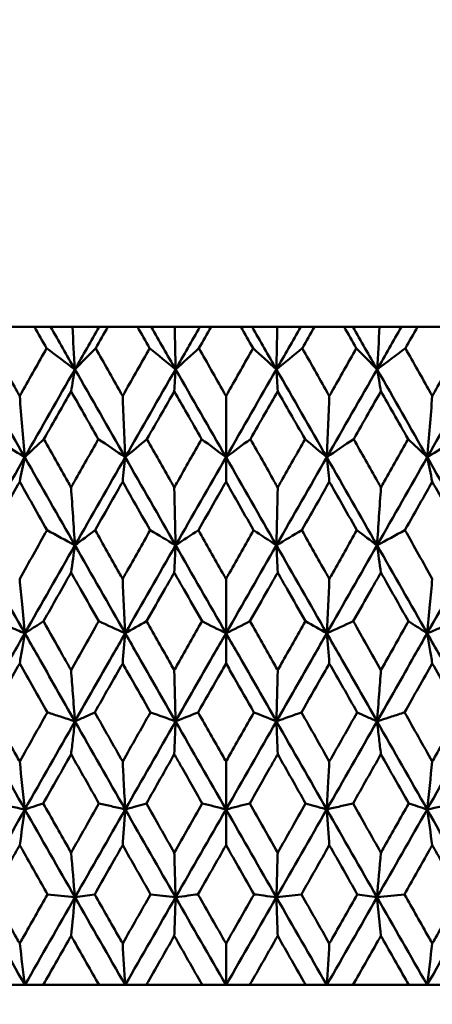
# Model space of a CAD drawing. Header units: millimetres. Extents: x 123 to 2417, y 726 to 3130.
# Tile 9 of 244: x 509 to 514, y 808 to 820. Entities that reach past the tile are written whole.
import ezdxf

# ---------------------------------------------------------------- set-up
doc = ezdxf.new("R2010")
doc.units = ezdxf.units.MM
doc.header["$LTSCALE"] = 12
doc.layers.add('Widoczne (ISO)', color=7, linetype='Continuous', lineweight=50)

msp = doc.modelspace()

# ---------------------------------------------------------------- linework, layer by layer
at = {"layer": 'Widoczne (ISO)'}
for p, q in [((509.311, 816.317), (508.953, 816.317)), ((509.311, 816.317), (509.507, 816.317)), ((509.507, 816.317), (509.772, 816.317)), ((509.772, 816.317), (510.097, 816.317)), ((510.097, 816.317), (510.203, 816.317)), ((510.563, 816.317), (510.203, 816.317)), ((510.563, 816.317), (510.729, 816.317)), ((510.729, 816.317), (511.016, 816.317)), ((511.016, 816.317), (511.322, 816.317)), ((511.322, 816.317), (511.458, 816.317)), ((511.819, 816.317), (511.458, 816.317)), ((511.819, 816.317), (511.955, 816.317)), ((511.955, 816.317), (512.262, 816.317)), ((512.262, 816.317), (512.548, 816.317)), ((512.548, 816.317), (512.714, 816.317)), ((513.074, 816.317), (512.714, 816.317)), ((513.074, 816.317), (513.18, 816.317)), ((513.18, 816.317), (513.505, 816.317)), ((513.505, 816.317), (513.77, 816.317)), ((513.77, 816.317), (513.966, 816.317)), ((514.324, 816.317), (513.966, 816.317)), ((511.639, 814.733), (511.639, 815.476)), ((511.639, 814.733), (511.639, 814.434)), ((511.639, 812.592), (511.639, 813.254)), ((511.639, 812.592), (511.639, 812.227)), ((511.639, 810.451), (511.639, 811.033)), ((511.639, 810.451), (511.639, 810.017)), ((511.639, 808.317), (511.639, 808.821)), ((509.195, 808.317), (508.847, 808.317)), ((509.417, 808.317), (509.195, 808.317)), ((509.417, 808.317), (510.096, 808.317)), ((510.414, 808.317), (510.096, 808.317)), ((510.67, 808.317), (510.414, 808.317)), ((510.67, 808.317), (511.351, 808.317)), ((511.639, 808.317), (511.351, 808.317)), ((511.926, 808.317), (511.639, 808.317)), ((511.926, 808.317), (512.607, 808.317)), ((512.863, 808.317), (512.607, 808.317)), ((513.181, 808.317), (512.863, 808.317)), ((513.181, 808.317), (513.86, 808.317)), ((514.083, 808.317), (513.86, 808.317)), ((514.43, 808.317), (514.083, 808.317))]:
    msp.add_line(p, q, dxfattribs=at)
msp.add_circle((511.639, 776.317), 50, dxfattribs=at)
for points, knots in [([(509.458, 816.057), (509.458, 816.058), (509.458, 816.058), (509.409, 816.145), (509.36, 816.231), (509.311, 816.317)], [0.02951568, 0.02951568, 0.02951568, 0.02951568, 0.02969929, 0.02969929, 0.05939589, 0.05939589, 0.05939589, 0.05939589]), ([(510.203, 816.317), (510.154, 816.231), (510.105, 816.145), (510.055, 816.058), (510.055, 816.058), (510.055, 816.057)], [0, 0, 0, 0, 0.02969567, 0.02969567, 0.02988021, 0.02988021, 0.02988021, 0.02988021]), ([(510.711, 816.057), (510.711, 816.058), (510.71, 816.058), (510.661, 816.145), (510.612, 816.231), (510.563, 816.317)], [0.02951568, 0.02951568, 0.02951568, 0.02951568, 0.02969929, 0.02969929, 0.05939589, 0.05939589, 0.05939589, 0.05939589]), ([(511.458, 816.317), (511.409, 816.231), (511.36, 816.145), (511.31, 816.058), (511.31, 816.058), (511.31, 816.057)], [0, 0, 0, 0, 0.02969567, 0.02969567, 0.02988021, 0.02988021, 0.02988021, 0.02988021]), ([(511.967, 816.057), (511.967, 816.058), (511.967, 816.058), (511.917, 816.145), (511.868, 816.231), (511.819, 816.317)], [0.02951568, 0.02951568, 0.02951568, 0.02951568, 0.02969929, 0.02969929, 0.05939589, 0.05939589, 0.05939589, 0.05939589]), ([(512.714, 816.317), (512.665, 816.231), (512.616, 816.145), (512.567, 816.058), (512.566, 816.058), (512.566, 816.057)], [0, 0, 0, 0, 0.02969567, 0.02969567, 0.02988021, 0.02988021, 0.02988021, 0.02988021]), ([(513.222, 816.057), (513.222, 816.058), (513.222, 816.058), (513.172, 816.145), (513.123, 816.231), (513.074, 816.317)], [0.02951568, 0.02951568, 0.02951568, 0.02951568, 0.02969929, 0.02969929, 0.05939589, 0.05939589, 0.05939589, 0.05939589]), ([(513.966, 816.317), (513.917, 816.231), (513.868, 816.145), (513.819, 816.058), (513.819, 816.058), (513.819, 816.057)], [0, 0, 0, 0, 0.02969567, 0.02969567, 0.02988021, 0.02988021, 0.02988021, 0.02988021]), ([(508.806, 816.057), (508.905, 815.88), (509.005, 815.703), (509.114, 815.509), (509.123, 815.493), (509.132, 815.476)], [0.0297954, 0.0297954, 0.0297954, 0.0297954, 0.09092493, 0.09092493, 0.09655955, 0.09655955, 0.09655955, 0.09655955]), ([(509.132, 815.476), (509.141, 815.493), (509.15, 815.509), (509.259, 815.702), (509.359, 815.88), (509.458, 816.057)], [0.0853813, 0.0853813, 0.0853813, 0.0853813, 0.09097809, 0.09097809, 0.15214536, 0.15214536, 0.15214536, 0.15214536]), ([(510.055, 816.057), (510.155, 815.88), (510.255, 815.703), (510.364, 815.509), (510.373, 815.493), (510.383, 815.476)], [0.0297954, 0.0297954, 0.0297954, 0.0297954, 0.09092493, 0.09092493, 0.09655955, 0.09655955, 0.09655955, 0.09655955]), ([(510.383, 815.476), (510.392, 815.493), (510.401, 815.509), (510.51, 815.702), (510.611, 815.88), (510.711, 816.057)], [0.0853813, 0.0853813, 0.0853813, 0.0853813, 0.09097809, 0.09097809, 0.15214536, 0.15214536, 0.15214536, 0.15214536]), ([(511.31, 816.057), (511.41, 815.88), (511.51, 815.703), (511.62, 815.509), (511.629, 815.493), (511.639, 815.476)], [0.0297954, 0.0297954, 0.0297954, 0.0297954, 0.09092493, 0.09092493, 0.09655955, 0.09655955, 0.09655955, 0.09655955]), ([(511.639, 815.476), (511.648, 815.493), (511.657, 815.509), (511.767, 815.702), (511.867, 815.88), (511.967, 816.057)], [0.0853813, 0.0853813, 0.0853813, 0.0853813, 0.09097809, 0.09097809, 0.15214536, 0.15214536, 0.15214536, 0.15214536]), ([(512.566, 816.057), (512.666, 815.88), (512.766, 815.703), (512.876, 815.509), (512.885, 815.493), (512.894, 815.476)], [0.0297954, 0.0297954, 0.0297954, 0.0297954, 0.09092493, 0.09092493, 0.09655955, 0.09655955, 0.09655955, 0.09655955]), ([(512.894, 815.476), (512.904, 815.493), (512.913, 815.509), (513.022, 815.702), (513.122, 815.88), (513.222, 816.057)], [0.0853813, 0.0853813, 0.0853813, 0.0853813, 0.09097809, 0.09097809, 0.15214536, 0.15214536, 0.15214536, 0.15214536]), ([(513.819, 816.057), (513.918, 815.88), (514.018, 815.703), (514.127, 815.509), (514.136, 815.493), (514.145, 815.476)], [0.0297954, 0.0297954, 0.0297954, 0.0297954, 0.09092493, 0.09092493, 0.09655955, 0.09655955, 0.09655955, 0.09655955]), ([(514.145, 815.476), (514.154, 815.493), (514.163, 815.509), (514.272, 815.702), (514.372, 815.88), (514.471, 816.057)], [0.0853813, 0.0853813, 0.0853813, 0.0853813, 0.09097809, 0.09097809, 0.15214536, 0.15214536, 0.15214536, 0.15214536]), ([(509.756, 815.534), (509.706, 815.445), (509.655, 815.356), (509.545, 815.162), (509.485, 815.058), (509.426, 814.953)], [0.03078053, 0.03078053, 0.03078053, 0.03078053, 0.06149921, 0.06149921, 0.09773041, 0.09773041, 0.09773041, 0.09773041]), ([(510.087, 814.953), (510.028, 815.058), (509.968, 815.162), (509.858, 815.356), (509.807, 815.445), (509.756, 815.534)], [0.02528165, 0.02528165, 0.02528165, 0.02528165, 0.06150593, 0.06150593, 0.09223152, 0.09223152, 0.09223152, 0.09223152]), ([(511.01, 815.534), (510.96, 815.445), (510.909, 815.356), (510.798, 815.162), (510.738, 815.058), (510.678, 814.953)], [0.03078053, 0.03078053, 0.03078053, 0.03078053, 0.06149921, 0.06149921, 0.09773041, 0.09773041, 0.09773041, 0.09773041]), ([(511.342, 814.953), (511.282, 815.058), (511.223, 815.162), (511.112, 815.356), (511.061, 815.445), (511.01, 815.534)], [0.02528165, 0.02528165, 0.02528165, 0.02528165, 0.06150593, 0.06150593, 0.09223152, 0.09223152, 0.09223152, 0.09223152]), ([(512.267, 815.534), (512.216, 815.445), (512.165, 815.356), (512.054, 815.162), (511.995, 815.058), (511.935, 814.953)], [0.03078053, 0.03078053, 0.03078053, 0.03078053, 0.06149921, 0.06149921, 0.09773041, 0.09773041, 0.09773041, 0.09773041]), ([(512.599, 814.953), (512.539, 815.058), (512.479, 815.162), (512.368, 815.356), (512.318, 815.445), (512.267, 815.534)], [0.02528165, 0.02528165, 0.02528165, 0.02528165, 0.06150593, 0.06150593, 0.09223152, 0.09223152, 0.09223152, 0.09223152]), ([(513.521, 815.534), (513.47, 815.445), (513.419, 815.356), (513.309, 815.162), (513.249, 815.058), (513.19, 814.953)], [0.03078053, 0.03078053, 0.03078053, 0.03078053, 0.06149921, 0.06149921, 0.09773041, 0.09773041, 0.09773041, 0.09773041]), ([(513.851, 814.953), (513.792, 815.058), (513.732, 815.162), (513.622, 815.356), (513.571, 815.445), (513.521, 815.534)], [0.02528165, 0.02528165, 0.02528165, 0.02528165, 0.06150593, 0.06150593, 0.09223152, 0.09223152, 0.09223152, 0.09223152]), ([(509.426, 814.953), (509.522, 814.781), (509.619, 814.61), (509.729, 814.414), (509.743, 814.39), (509.756, 814.365)], [0.02983351, 0.02983351, 0.02983351, 0.02983351, 0.0889495, 0.0889495, 0.09731113, 0.09731113, 0.09731113, 0.09731113]), ([(509.756, 814.365), (509.77, 814.389), (509.784, 814.414), (509.894, 814.609), (509.991, 814.781), (510.087, 814.953)], [0.0806421, 0.0806421, 0.0806421, 0.0806421, 0.08897282, 0.08897282, 0.14811965, 0.14811965, 0.14811965, 0.14811965]), ([(510.678, 814.953), (510.775, 814.781), (510.872, 814.61), (510.983, 814.414), (510.997, 814.39), (511.01, 814.365)], [0.02983351, 0.02983351, 0.02983351, 0.02983351, 0.0889495, 0.0889495, 0.09731113, 0.09731113, 0.09731113, 0.09731113]), ([(511.01, 814.365), (511.024, 814.389), (511.038, 814.414), (511.148, 814.609), (511.245, 814.781), (511.342, 814.953)], [0.0806421, 0.0806421, 0.0806421, 0.0806421, 0.08897282, 0.08897282, 0.14811965, 0.14811965, 0.14811965, 0.14811965]), ([(511.935, 814.953), (512.032, 814.781), (512.129, 814.61), (512.239, 814.414), (512.253, 814.39), (512.267, 814.365)], [0.02983351, 0.02983351, 0.02983351, 0.02983351, 0.0889495, 0.0889495, 0.09731113, 0.09731113, 0.09731113, 0.09731113]), ([(512.267, 814.365), (512.28, 814.389), (512.294, 814.414), (512.405, 814.609), (512.502, 814.781), (512.599, 814.953)], [0.0806421, 0.0806421, 0.0806421, 0.0806421, 0.08897282, 0.08897282, 0.14811965, 0.14811965, 0.14811965, 0.14811965]), ([(513.19, 814.953), (513.287, 814.781), (513.383, 814.61), (513.493, 814.414), (513.507, 814.39), (513.521, 814.365)], [0.02983351, 0.02983351, 0.02983351, 0.02983351, 0.0889495, 0.0889495, 0.09731113, 0.09731113, 0.09731113, 0.09731113]), ([(513.521, 814.365), (513.534, 814.389), (513.548, 814.414), (513.658, 814.609), (513.755, 814.781), (513.851, 814.953)], [0.0806421, 0.0806421, 0.0806421, 0.0806421, 0.08897282, 0.08897282, 0.14811965, 0.14811965, 0.14811965, 0.14811965]), ([(509.464, 813.846), (509.398, 813.963), (509.332, 814.081), (509.221, 814.277), (509.176, 814.355), (509.132, 814.434)], [0.02104899, 0.02104899, 0.02104899, 0.02104899, 0.0615671, 0.0615671, 0.08866561, 0.08866561, 0.08866561, 0.08866561]), ([(510.383, 814.434), (510.338, 814.355), (510.293, 814.277), (510.182, 814.081), (510.115, 813.964), (510.049, 813.846)], [0.03448054, 0.03448054, 0.03448054, 0.03448054, 0.06157222, 0.06157222, 0.10209717, 0.10209717, 0.10209717, 0.10209717]), ([(510.717, 813.846), (510.65, 813.963), (510.583, 814.081), (510.472, 814.277), (510.427, 814.355), (510.383, 814.434)], [0.02104899, 0.02104899, 0.02104899, 0.02104899, 0.0615671, 0.0615671, 0.08866561, 0.08866561, 0.08866561, 0.08866561]), ([(511.639, 814.434), (511.594, 814.355), (511.549, 814.277), (511.437, 814.081), (511.371, 813.964), (511.304, 813.846)], [0.03448054, 0.03448054, 0.03448054, 0.03448054, 0.06157222, 0.06157222, 0.10209717, 0.10209717, 0.10209717, 0.10209717]), ([(511.973, 813.846), (511.907, 813.963), (511.84, 814.081), (511.728, 814.277), (511.683, 814.355), (511.639, 814.434)], [0.02104899, 0.02104899, 0.02104899, 0.02104899, 0.0615671, 0.0615671, 0.08866561, 0.08866561, 0.08866561, 0.08866561]), ([(512.894, 814.434), (512.85, 814.355), (512.805, 814.277), (512.694, 814.081), (512.627, 813.964), (512.56, 813.846)], [0.03448054, 0.03448054, 0.03448054, 0.03448054, 0.06157222, 0.06157222, 0.10209717, 0.10209717, 0.10209717, 0.10209717]), ([(513.228, 813.846), (513.162, 813.963), (513.095, 814.081), (512.984, 814.277), (512.939, 814.355), (512.894, 814.434)], [0.02104899, 0.02104899, 0.02104899, 0.02104899, 0.0615671, 0.0615671, 0.08866561, 0.08866561, 0.08866561, 0.08866561]), ([(514.145, 814.434), (514.101, 814.355), (514.056, 814.277), (513.946, 814.081), (513.879, 813.964), (513.813, 813.846)], [0.03448054, 0.03448054, 0.03448054, 0.03448054, 0.06157222, 0.06157222, 0.10209717, 0.10209717, 0.10209717, 0.10209717]), ([(510.049, 813.846), (510.146, 813.674), (510.243, 813.502), (510.354, 813.304), (510.368, 813.279), (510.383, 813.254)], [0.02530969, 0.02530969, 0.02530969, 0.02530969, 0.08465152, 0.08465152, 0.09334823, 0.09334823, 0.09334823, 0.09334823]), ([(510.383, 813.254), (510.397, 813.279), (510.411, 813.304), (510.523, 813.502), (510.62, 813.674), (510.717, 813.846)], [0.07597559, 0.07597559, 0.07597559, 0.07597559, 0.08464777, 0.08464777, 0.14401425, 0.14401425, 0.14401425, 0.14401425]), ([(511.304, 813.846), (511.401, 813.674), (511.498, 813.502), (511.61, 813.304), (511.624, 813.279), (511.639, 813.254)], [0.02530969, 0.02530969, 0.02530969, 0.02530969, 0.08465152, 0.08465152, 0.09334823, 0.09334823, 0.09334823, 0.09334823]), ([(511.639, 813.254), (511.653, 813.279), (511.667, 813.304), (511.779, 813.502), (511.876, 813.674), (511.973, 813.846)], [0.07597559, 0.07597559, 0.07597559, 0.07597559, 0.08464777, 0.08464777, 0.14401425, 0.14401425, 0.14401425, 0.14401425]), ([(512.56, 813.846), (512.657, 813.674), (512.754, 813.502), (512.866, 813.304), (512.88, 813.279), (512.894, 813.254)], [0.02530969, 0.02530969, 0.02530969, 0.02530969, 0.08465152, 0.08465152, 0.09334823, 0.09334823, 0.09334823, 0.09334823]), ([(512.894, 813.254), (512.909, 813.279), (512.923, 813.304), (513.034, 813.502), (513.131, 813.674), (513.228, 813.846)], [0.07597559, 0.07597559, 0.07597559, 0.07597559, 0.08464777, 0.08464777, 0.14401425, 0.14401425, 0.14401425, 0.14401425]), ([(510.092, 812.739), (510.019, 812.868), (509.945, 812.998), (509.833, 813.195), (509.795, 813.263), (509.756, 813.331)], [0.01681985, 0.01681985, 0.01681985, 0.01681985, 0.06159108, 0.06159108, 0.08495433, 0.08495433, 0.08495433, 0.08495433]), ([(511.01, 813.331), (510.972, 813.263), (510.933, 813.196), (510.821, 812.998), (510.747, 812.868), (510.674, 812.739)], [0.03825175, 0.03825175, 0.03825175, 0.03825175, 0.06160817, 0.06160817, 0.10638617, 0.10638617, 0.10638617, 0.10638617]), ([(511.347, 812.739), (511.273, 812.868), (511.2, 812.998), (511.087, 813.195), (511.049, 813.263), (511.01, 813.331)], [0.01681985, 0.01681985, 0.01681985, 0.01681985, 0.06159108, 0.06159108, 0.08495433, 0.08495433, 0.08495433, 0.08495433]), ([(512.267, 813.331), (512.228, 813.263), (512.19, 813.196), (512.077, 812.998), (512.004, 812.868), (511.93, 812.739)], [0.03825175, 0.03825175, 0.03825175, 0.03825175, 0.06160817, 0.06160817, 0.10638617, 0.10638617, 0.10638617, 0.10638617]), ([(512.604, 812.739), (512.53, 812.868), (512.456, 812.998), (512.344, 813.195), (512.305, 813.263), (512.267, 813.331)], [0.01681985, 0.01681985, 0.01681985, 0.01681985, 0.06159108, 0.06159108, 0.08495433, 0.08495433, 0.08495433, 0.08495433]), ([(513.521, 813.331), (513.482, 813.263), (513.444, 813.196), (513.332, 812.998), (513.259, 812.868), (513.185, 812.739)], [0.03825175, 0.03825175, 0.03825175, 0.03825175, 0.06160817, 0.06160817, 0.10638617, 0.10638617, 0.10638617, 0.10638617]), ([(509.194, 812.592), (509.183, 812.71), (509.172, 812.828), (509.151, 813.048), (509.141, 813.151), (509.132, 813.254)], [-0.08760316, -0.08760316, -0.08760316, -0.08760316, -0.04340686, -0.04340686, -0.00492606, -0.00492606, -0.00492606, -0.00492606]), ([(514.145, 813.254), (514.135, 813.149), (514.126, 813.045), (514.105, 812.824), (514.094, 812.708), (514.083, 812.592)], [-0.08267714, -0.08267714, -0.08267714, -0.08267714, -0.04352949, -0.04352949, 0, 0, 0, 0]), ([(508.843, 812.739), (508.897, 812.716), (508.952, 812.693), (509.069, 812.645), (509.131, 812.619), (509.194, 812.592)], [-0.05918503, -0.05918503, -0.05918503, -0.05918503, -0.0317462, -0.0317462, 0, 0, 0, 0]), ([(509.421, 812.739), (509.386, 812.716), (509.351, 812.693), (509.275, 812.645), (509.235, 812.619), (509.194, 812.592)], [-0.05918503, -0.05918503, -0.05918503, -0.05918503, -0.03164443, -0.03164443, 0, 0, 0, 0]), ([(509.421, 812.739), (509.497, 812.604), (509.572, 812.47), (509.684, 812.272), (509.72, 812.207), (509.756, 812.143)], [0.41089763, 0.41089763, 0.41089763, 0.41089763, 0.45716852, 0.45716852, 0.47934595, 0.47934595, 0.47934595, 0.47934595]), ([(510.674, 812.739), (510.771, 812.566), (510.869, 812.393), (510.981, 812.194), (510.996, 812.168), (511.01, 812.143)], [0.02053386, 0.02053386, 0.02053386, 0.02053386, 0.08016461, 0.08016461, 0.08898694, 0.08898694, 0.08898694, 0.08898694]), ([(511.01, 812.143), (511.025, 812.168), (511.039, 812.194), (511.152, 812.393), (511.249, 812.566), (511.347, 812.739)], [0.07138254, 0.07138254, 0.07138254, 0.07138254, 0.08018544, 0.08018544, 0.13983561, 0.13983561, 0.13983561, 0.13983561]), ([(511.93, 812.739), (512.028, 812.566), (512.125, 812.393), (512.238, 812.194), (512.252, 812.168), (512.267, 812.143)], [0.02053386, 0.02053386, 0.02053386, 0.02053386, 0.08016461, 0.08016461, 0.08898694, 0.08898694, 0.08898694, 0.08898694]), ([(512.267, 812.143), (512.281, 812.168), (512.296, 812.194), (512.408, 812.393), (512.506, 812.566), (512.604, 812.739)], [0.07138254, 0.07138254, 0.07138254, 0.07138254, 0.08018544, 0.08018544, 0.13983561, 0.13983561, 0.13983561, 0.13983561]), ([(513.521, 812.143), (513.551, 812.197), (513.582, 812.251), (513.693, 812.449), (513.775, 812.594), (513.856, 812.739)], [0.43981696, 0.43981696, 0.43981696, 0.43981696, 0.45842392, 0.45842392, 0.50826415, 0.50826415, 0.50826415, 0.50826415]), ([(514.083, 812.592), (514.043, 812.619), (514.002, 812.645), (513.926, 812.693), (513.891, 812.716), (513.856, 812.739)], [-0.06330464, -0.06330464, -0.06330464, -0.06330464, -0.03163604, -0.03163604, -0.00411961, -0.00411961, -0.00411961, -0.00411961]), ([(514.083, 812.592), (514.146, 812.619), (514.209, 812.645), (514.326, 812.694), (514.38, 812.716), (514.434, 812.739)], [-0.06350836, -0.06350836, -0.06350836, -0.06350836, -0.03173776, -0.03173776, -0.00432334, -0.00432334, -0.00432334, -0.00432334]), ([(508.588, 811.522), (508.737, 811.787), (508.887, 812.052), (509.09, 812.409), (509.142, 812.501), (509.194, 812.592)], [0.3692784, 0.3692784, 0.3692784, 0.3692784, 0.4608442, 0.4608442, 0.492629, 0.492629, 0.492629, 0.492629]), ([(509.194, 812.592), (509.183, 812.527), (509.172, 812.462), (509.151, 812.34), (509.142, 812.284), (509.132, 812.227)], [-0.06561679, -0.06561679, -0.06561679, -0.06561679, -0.0327062, -0.0327062, -0.00397221, -0.00397221, -0.00397221, -0.00397221]), ([(509.803, 811.522), (509.652, 811.787), (509.501, 812.052), (509.299, 812.409), (509.246, 812.501), (509.194, 812.592)], [0.3692784, 0.3692784, 0.3692784, 0.3692784, 0.4608442, 0.4608442, 0.492629, 0.492629, 0.492629, 0.492629]), ([(509.803, 811.522), (509.954, 811.787), (510.105, 812.052), (510.309, 812.409), (510.361, 812.501), (510.414, 812.592)], [0.3692784, 0.3692784, 0.3692784, 0.3692784, 0.4608442, 0.4608442, 0.492629, 0.492629, 0.492629, 0.492629]), ([(511.026, 811.522), (510.874, 811.787), (510.723, 812.052), (510.519, 812.409), (510.466, 812.501), (510.414, 812.592)], [0.3692784, 0.3692784, 0.3692784, 0.3692784, 0.4608442, 0.4608442, 0.492629, 0.492629, 0.492629, 0.492629]), ([(511.026, 811.522), (511.178, 811.787), (511.329, 812.052), (511.533, 812.409), (511.586, 812.501), (511.639, 812.592)], [0.3692784, 0.3692784, 0.3692784, 0.3692784, 0.4608442, 0.4608442, 0.492629, 0.492629, 0.492629, 0.492629]), ([(512.251, 811.522), (512.1, 811.787), (511.948, 812.052), (511.744, 812.409), (511.691, 812.501), (511.639, 812.592)], [0.3692784, 0.3692784, 0.3692784, 0.3692784, 0.4608442, 0.4608442, 0.492629, 0.492629, 0.492629, 0.492629]), ([(512.251, 811.522), (512.403, 811.787), (512.554, 812.052), (512.758, 812.409), (512.811, 812.501), (512.863, 812.592)], [0.3692784, 0.3692784, 0.3692784, 0.3692784, 0.4608442, 0.4608442, 0.492629, 0.492629, 0.492629, 0.492629]), ([(513.474, 811.522), (513.323, 811.787), (513.172, 812.052), (512.968, 812.409), (512.916, 812.501), (512.863, 812.592)], [0.3692784, 0.3692784, 0.3692784, 0.3692784, 0.4608442, 0.4608442, 0.492629, 0.492629, 0.492629, 0.492629]), ([(513.474, 811.522), (513.625, 811.787), (513.776, 812.052), (513.979, 812.409), (514.031, 812.501), (514.083, 812.592)], [0.3692784, 0.3692784, 0.3692784, 0.3692784, 0.4608442, 0.4608442, 0.492629, 0.492629, 0.492629, 0.492629]), ([(514.689, 811.522), (514.54, 811.787), (514.39, 812.052), (514.187, 812.409), (514.135, 812.501), (514.083, 812.592)], [0.3692784, 0.3692784, 0.3692784, 0.3692784, 0.4608442, 0.4608442, 0.492629, 0.492629, 0.492629, 0.492629]), ([(514.145, 812.227), (514.135, 812.284), (514.126, 812.341), (514.105, 812.463), (514.094, 812.528), (514.083, 812.592)], [-0.06164459, -0.06164459, -0.06164459, -0.06164459, -0.0327555, -0.0327555, 0, 0, 0, 0]), ([(510.721, 811.631), (510.64, 811.773), (510.56, 811.915), (510.447, 812.114), (510.415, 812.17), (510.383, 812.227)], [0.01259731, 0.01259731, 0.01259731, 0.01259731, 0.06159863, 0.06159863, 0.08110666, 0.08110666, 0.08110666, 0.08110666]), ([(511.639, 812.227), (511.606, 812.17), (511.574, 812.114), (511.461, 811.915), (511.381, 811.773), (511.3, 811.631)], [0.04208868, 0.04208868, 0.04208868, 0.04208868, 0.06158988, 0.06158988, 0.11059803, 0.11059803, 0.11059803, 0.11059803]), ([(511.977, 811.631), (511.896, 811.773), (511.816, 811.915), (511.703, 812.114), (511.671, 812.17), (511.639, 812.227)], [0.01259731, 0.01259731, 0.01259731, 0.01259731, 0.06159863, 0.06159863, 0.08110666, 0.08110666, 0.08110666, 0.08110666]), ([(512.894, 812.227), (512.862, 812.17), (512.83, 812.114), (512.717, 811.915), (512.637, 811.773), (512.556, 811.631)], [0.04208868, 0.04208868, 0.04208868, 0.04208868, 0.06158988, 0.06158988, 0.11059803, 0.11059803, 0.11059803, 0.11059803]), ([(509.803, 811.522), (509.795, 811.634), (509.786, 811.747), (509.771, 811.954), (509.763, 812.048), (509.756, 812.143)], [-0.08604109, -0.08604109, -0.08604109, -0.08604109, -0.0426641, -0.0426641, -0.00643211, -0.00643211, -0.00643211, -0.00643211]), ([(513.521, 812.143), (513.514, 812.047), (513.506, 811.951), (513.491, 811.744), (513.482, 811.633), (513.474, 811.522)], [-0.07960901, -0.07960901, -0.07960901, -0.07960901, -0.04277525, -0.04277525, 0, 0, 0, 0]), ([(508.796, 811.631), (508.894, 811.457), (508.991, 811.283), (509.103, 811.084), (509.118, 811.058), (509.132, 811.033)], [0.01556037, 0.01556037, 0.01556037, 0.01556037, 0.07555527, 0.07555527, 0.08428623, 0.08428623, 0.08428623, 0.08428623]), ([(509.468, 811.631), (509.521, 811.614), (509.574, 811.597), (509.685, 811.56), (509.744, 811.541), (509.803, 811.522)], [-0.05844831, -0.05844831, -0.05844831, -0.05844831, -0.03081683, -0.03081683, 0, 0, 0, 0]), ([(510.045, 811.631), (510.008, 811.615), (509.972, 811.598), (509.891, 811.561), (509.847, 811.542), (509.803, 811.522)], [-0.05844831, -0.05844831, -0.05844831, -0.05844831, -0.03187118, -0.03187118, 0, 0, 0, 0]), ([(511.3, 811.631), (511.398, 811.457), (511.497, 811.283), (511.61, 811.084), (511.624, 811.058), (511.639, 811.033)], [0.01556037, 0.01556037, 0.01556037, 0.01556037, 0.07555527, 0.07555527, 0.08428623, 0.08428623, 0.08428623, 0.08428623]), ([(511.639, 811.033), (511.653, 811.058), (511.667, 811.084), (511.78, 811.283), (511.879, 811.457), (511.977, 811.631)], [0.06686277, 0.06686277, 0.06686277, 0.06686277, 0.07557848, 0.07557848, 0.13558897, 0.13558897, 0.13558897, 0.13558897]), ([(513.474, 811.522), (513.43, 811.542), (513.386, 811.561), (513.305, 811.598), (513.269, 811.615), (513.232, 811.631)], [-0.06375163, -0.06375163, -0.06375163, -0.06375163, -0.03186626, -0.03186626, -0.00530332, -0.00530332, -0.00530332, -0.00530332]), ([(513.474, 811.522), (513.533, 811.541), (513.592, 811.56), (513.703, 811.597), (513.756, 811.614), (513.809, 811.631)], [-0.06164188, -0.06164188, -0.06164188, -0.06164188, -0.03081222, -0.03081222, -0.00319357, -0.00319357, -0.00319357, -0.00319357]), ([(514.145, 811.033), (514.159, 811.058), (514.174, 811.084), (514.286, 811.283), (514.383, 811.457), (514.481, 811.631)], [0.06686277, 0.06686277, 0.06686277, 0.06686277, 0.07557848, 0.07557848, 0.13558897, 0.13558897, 0.13558897, 0.13558897]), ([(509.803, 811.522), (509.795, 811.452), (509.787, 811.382), (509.771, 811.249), (509.764, 811.185), (509.756, 811.122)], [-0.06679186, -0.06679186, -0.06679186, -0.06679186, -0.03327649, -0.03327649, -0.00294592, -0.00294592, -0.00294592, -0.00294592]), ([(513.521, 811.122), (513.513, 811.186), (513.506, 811.249), (513.49, 811.383), (513.482, 811.452), (513.474, 811.522)], [-0.06384595, -0.06384595, -0.06384595, -0.06384595, -0.0333335, -0.0333335, 0, 0, 0, 0]), ([(510.414, 810.451), (510.408, 810.559), (510.402, 810.666), (510.392, 810.86), (510.387, 810.947), (510.383, 811.033)], [-0.08444217, -0.08444217, -0.08444217, -0.08444217, -0.04190207, -0.04190207, -0.00780726, -0.00780726, -0.00780726, -0.00780726]), ([(511.35, 810.524), (511.262, 810.678), (511.175, 810.832), (511.062, 811.032), (511.036, 811.077), (511.01, 811.122)], [0.00838421, 0.00838421, 0.00838421, 0.00838421, 0.06155515, 0.06155515, 0.07712864, 0.07712864, 0.07712864, 0.07712864]), ([(512.267, 811.122), (512.241, 811.077), (512.215, 811.032), (512.102, 810.832), (512.015, 810.678), (511.927, 810.524)], [0.0459862, 0.0459862, 0.0459862, 0.0459862, 0.06155279, 0.06155279, 0.11473062, 0.11473062, 0.11473062, 0.11473062]), ([(512.894, 811.033), (512.89, 810.945), (512.885, 810.858), (512.874, 810.664), (512.869, 810.557), (512.863, 810.451)], [-0.07663954, -0.07663954, -0.07663954, -0.07663954, -0.04200429, -0.04200429, 0, 0, 0, 0]), ([(509.418, 810.524), (509.517, 810.349), (509.616, 810.174), (509.729, 809.974), (509.743, 809.95), (509.756, 809.925)], [0.01044349, 0.01044349, 0.01044349, 0.01044349, 0.07085106, 0.07085106, 0.07930241, 0.07930241, 0.07930241, 0.07930241]), ([(510.095, 810.524), (510.146, 810.513), (510.197, 810.501), (510.304, 810.477), (510.359, 810.464), (510.414, 810.451)], [-0.0579194, -0.0579194, -0.0579194, -0.0579194, -0.03001078, -0.03001078, 0, 0, 0, 0]), ([(510.414, 810.451), (510.409, 810.377), (510.403, 810.302), (510.393, 810.158), (510.388, 810.088), (510.383, 810.017)], [-0.06798638, -0.06798638, -0.06798638, -0.06798638, -0.03385505, -0.03385505, -0.00184836, -0.00184836, -0.00184836, -0.00184836]), ([(510.671, 810.524), (510.633, 810.514), (510.595, 810.503), (510.509, 810.478), (510.462, 810.465), (510.414, 810.451)], [-0.0579194, -0.0579194, -0.0579194, -0.0579194, -0.03219398, -0.03219398, 0, 0, 0, 0]), ([(512.863, 810.451), (512.815, 810.465), (512.768, 810.478), (512.682, 810.503), (512.644, 810.514), (512.606, 810.524)], [-0.06439227, -0.06439227, -0.06439227, -0.06439227, -0.03219169, -0.03219169, -0.00647287, -0.00647287, -0.00647287, -0.00647287]), ([(512.863, 810.451), (512.918, 810.464), (512.973, 810.477), (513.08, 810.501), (513.131, 810.513), (513.182, 810.524)], [-0.06002492, -0.06002492, -0.06002492, -0.06002492, -0.03000879, -0.03000879, -0.00210552, -0.00210552, -0.00210552, -0.00210552]), ([(512.894, 810.017), (512.889, 810.088), (512.884, 810.159), (512.874, 810.303), (512.868, 810.377), (512.863, 810.451)], [-0.06613804, -0.06613804, -0.06613804, -0.06613804, -0.03392064, -0.03392064, 0, 0, 0, 0]), ([(513.521, 809.925), (513.535, 809.95), (513.548, 809.974), (513.661, 810.174), (513.76, 810.349), (513.859, 810.524)], [0.06241522, 0.06241522, 0.06241522, 0.06241522, 0.0708546, 0.0708546, 0.13127416, 0.13127416, 0.13127416, 0.13127416]), ([(509.132, 810.017), (509.113, 809.984), (509.094, 809.951), (508.982, 809.751), (508.888, 809.585), (508.794, 809.419)], [0.04993807, 0.04993807, 0.04993807, 0.04993807, 0.0614821, 0.0614821, 0.11877783, 0.11877783, 0.11877783, 0.11877783]), ([(509.47, 809.419), (509.376, 809.585), (509.282, 809.751), (509.17, 809.951), (509.151, 809.984), (509.132, 810.017)], [0.00418374, 0.00418374, 0.00418374, 0.00418374, 0.06147247, 0.06147247, 0.07302352, 0.07302352, 0.07302352, 0.07302352]), ([(514.145, 810.017), (514.126, 809.984), (514.107, 809.951), (513.995, 809.751), (513.901, 809.585), (513.807, 809.419)], [0.04993807, 0.04993807, 0.04993807, 0.04993807, 0.0614821, 0.0614821, 0.11877783, 0.11877783, 0.11877783, 0.11877783]), ([(514.483, 809.419), (514.389, 809.585), (514.296, 809.751), (514.183, 809.951), (514.164, 809.984), (514.145, 810.017)], [0.00418374, 0.00418374, 0.00418374, 0.00418374, 0.06147247, 0.06147247, 0.07302352, 0.07302352, 0.07302352, 0.07302352]), ([(511.026, 809.383), (511.023, 809.485), (511.02, 809.587), (511.015, 809.768), (511.013, 809.847), (511.01, 809.925)], [-0.08283412, -0.08283412, -0.08283412, -0.08283412, -0.04113328, -0.04113328, -0.00906293, -0.00906293, -0.00906293, -0.00906293]), ([(512.267, 809.925), (512.264, 809.845), (512.262, 809.766), (512.257, 809.585), (512.254, 809.484), (512.251, 809.383)], [-0.07377122, -0.07377122, -0.07377122, -0.07377122, -0.04122284, -0.04122284, 0, 0, 0, 0]), ([(508.794, 809.419), (508.894, 809.243), (508.993, 809.067), (509.106, 808.867), (509.119, 808.844), (509.132, 808.821)], [0.00523804, 0.00523804, 0.00523804, 0.00523804, 0.06606705, 0.06606705, 0.07409033, 0.07409033, 0.07409033, 0.07409033]), ([(509.132, 808.821), (509.145, 808.844), (509.158, 808.867), (509.271, 809.067), (509.37, 809.243), (509.47, 809.419)], [0.05804162, 0.05804162, 0.05804162, 0.05804162, 0.06605559, 0.06605559, 0.12689392, 0.12689392, 0.12689392, 0.12689392]), ([(510.043, 809.419), (510.143, 809.243), (510.243, 809.067), (510.356, 808.867), (510.37, 808.844), (510.383, 808.821)], [0.00523804, 0.00523804, 0.00523804, 0.00523804, 0.06606705, 0.06606705, 0.07409033, 0.07409033, 0.07409033, 0.07409033]), ([(510.723, 809.419), (510.772, 809.413), (510.822, 809.407), (510.923, 809.395), (510.975, 809.389), (511.026, 809.383)], [-0.05760188, -0.05760188, -0.05760188, -0.05760188, -0.02932333, -0.02932333, 0, 0, 0, 0]), ([(511.026, 809.383), (511.023, 809.304), (511.021, 809.225), (511.015, 809.068), (511.013, 808.991), (511.01, 808.914)], [-0.06918404, -0.06918404, -0.06918404, -0.06918404, -0.0344338, -0.0344338, -0.00067269, -0.00067269, -0.00067269, -0.00067269]), ([(511.298, 809.419), (511.259, 809.414), (511.219, 809.409), (511.129, 809.397), (511.077, 809.39), (511.026, 809.383)], [-0.05760188, -0.05760188, -0.05760188, -0.05760188, -0.03262255, -0.03262255, 0, 0, 0, 0]), ([(512.251, 809.383), (512.2, 809.39), (512.148, 809.397), (512.058, 809.409), (512.018, 809.414), (511.979, 809.419)], [-0.06524622, -0.06524622, -0.06524622, -0.06524622, -0.03262195, -0.03262195, -0.00764434, -0.00764434, -0.00764434, -0.00764434]), ([(512.251, 809.383), (512.303, 809.389), (512.354, 809.395), (512.455, 809.407), (512.505, 809.413), (512.554, 809.419)], [-0.05864743, -0.05864743, -0.05864743, -0.05864743, -0.02932285, -0.02932285, -0.00104555, -0.00104555, -0.00104555, -0.00104555]), ([(512.267, 808.914), (512.264, 808.992), (512.262, 809.069), (512.256, 809.226), (512.254, 809.304), (512.251, 809.383)], [-0.06851136, -0.06851136, -0.06851136, -0.06851136, -0.03450878, -0.03450878, 0, 0, 0, 0]), ([(512.894, 808.821), (512.908, 808.844), (512.921, 808.867), (513.034, 809.067), (513.134, 809.243), (513.234, 809.419)], [0.05804162, 0.05804162, 0.05804162, 0.05804162, 0.06605559, 0.06605559, 0.12689392, 0.12689392, 0.12689392, 0.12689392]), ([(513.807, 809.419), (513.907, 809.243), (514.006, 809.067), (514.119, 808.867), (514.132, 808.844), (514.145, 808.821)], [0.00523804, 0.00523804, 0.00523804, 0.00523804, 0.06606705, 0.06606705, 0.07409033, 0.07409033, 0.07409033, 0.07409033]), ([(514.145, 808.821), (514.158, 808.844), (514.171, 808.867), (514.284, 809.067), (514.383, 809.243), (514.483, 809.419)], [0.05804162, 0.05804162, 0.05804162, 0.05804162, 0.06605559, 0.06605559, 0.12689392, 0.12689392, 0.12689392, 0.12689392]), ([(509.756, 808.914), (509.744, 808.893), (509.732, 808.871), (509.619, 808.672), (509.518, 808.494), (509.417, 808.317)], [0.05393723, 0.05393723, 0.05393723, 0.05393723, 0.06137399, 0.06137399, 0.12273355, 0.12273355, 0.12273355, 0.12273355]), ([(510.096, 808.317), (509.995, 808.494), (509.894, 808.672), (509.781, 808.871), (509.769, 808.893), (509.756, 808.914)], [0, 0, 0, 0, 0.06135239, 0.06135239, 0.06879633, 0.06879633, 0.06879633, 0.06879633]), ([(513.521, 808.914), (513.508, 808.893), (513.496, 808.871), (513.383, 808.672), (513.282, 808.494), (513.181, 808.317)], [0.05393723, 0.05393723, 0.05393723, 0.05393723, 0.06137399, 0.06137399, 0.12273355, 0.12273355, 0.12273355, 0.12273355]), ([(513.86, 808.317), (513.759, 808.494), (513.658, 808.672), (513.545, 808.871), (513.533, 808.893), (513.521, 808.914)], [0, 0, 0, 0, 0.06135239, 0.06135239, 0.06879633, 0.06879633, 0.06879633, 0.06879633])]:
    msp.add_open_spline(points, degree=3, knots=knots, dxfattribs=at)
for points in [[(509.802, 815.801), (509.704, 815.973), (509.606, 816.145), (509.507, 816.317)], [(509.802, 815.801), (509.792, 815.973), (509.782, 816.144), (509.772, 816.317)], [(509.802, 815.801), (509.901, 815.973), (509.999, 816.145), (510.097, 816.317)], [(511.026, 815.801), (510.927, 815.973), (510.828, 816.145), (510.729, 816.317)], [(511.026, 815.801), (511.022, 815.973), (511.019, 816.144), (511.016, 816.317)], [(511.026, 815.801), (511.124, 815.973), (511.223, 816.145), (511.322, 816.317)], [(512.251, 815.801), (512.153, 815.973), (512.054, 816.145), (511.955, 816.317)], [(512.251, 815.801), (512.255, 815.973), (512.258, 816.144), (512.262, 816.317)], [(512.251, 815.801), (512.35, 815.973), (512.449, 816.145), (512.548, 816.317)], [(513.475, 815.801), (513.376, 815.973), (513.278, 816.145), (513.18, 816.317)], [(513.475, 815.801), (513.573, 815.973), (513.671, 816.145), (513.77, 816.317)], [(513.475, 815.801), (513.485, 815.973), (513.495, 816.144), (513.505, 816.317)], [(509.458, 816.057), (509.573, 815.972), (509.688, 815.886), (509.802, 815.801)], [(510.055, 816.057), (509.97, 815.972), (509.886, 815.886), (509.802, 815.801)], [(510.711, 816.057), (510.816, 815.972), (510.921, 815.886), (511.026, 815.801)], [(511.31, 816.057), (511.215, 815.972), (511.12, 815.886), (511.026, 815.801)], [(511.967, 816.057), (512.062, 815.972), (512.157, 815.886), (512.251, 815.801)], [(512.566, 816.057), (512.461, 815.972), (512.356, 815.886), (512.251, 815.801)], [(513.222, 816.057), (513.307, 815.972), (513.391, 815.886), (513.475, 815.801)], [(513.819, 816.057), (513.704, 815.972), (513.589, 815.886), (513.475, 815.801)], [(509.193, 814.733), (508.991, 815.089), (508.788, 815.445), (508.586, 815.801)], [(509.193, 814.733), (509.396, 815.089), (509.599, 815.445), (509.802, 815.801)], [(509.802, 815.801), (509.787, 815.712), (509.772, 815.623), (509.756, 815.534)], [(510.414, 814.733), (510.21, 815.089), (510.006, 815.445), (509.802, 815.801)], [(510.414, 814.733), (510.617, 815.089), (510.821, 815.445), (511.026, 815.801)], [(511.026, 815.801), (511.021, 815.712), (511.015, 815.623), (511.01, 815.534)], [(511.639, 814.733), (511.434, 815.089), (511.23, 815.445), (511.026, 815.801)], [(511.639, 814.733), (511.843, 815.089), (512.047, 815.445), (512.251, 815.801)], [(512.863, 814.733), (512.66, 815.089), (512.456, 815.445), (512.251, 815.801)], [(512.251, 815.801), (512.257, 815.712), (512.262, 815.623), (512.267, 815.534)], [(512.863, 814.733), (513.067, 815.089), (513.271, 815.445), (513.475, 815.801)], [(514.084, 814.733), (513.881, 815.089), (513.678, 815.445), (513.475, 815.801)], [(513.475, 815.801), (513.49, 815.712), (513.505, 815.623), (513.521, 815.534)], [(514.084, 814.733), (514.286, 815.089), (514.489, 815.445), (514.691, 815.801)], [(509.193, 814.733), (509.173, 814.98), (509.152, 815.228), (509.132, 815.476)], [(510.414, 814.733), (510.403, 814.98), (510.393, 815.228), (510.383, 815.476)], [(512.863, 814.733), (512.874, 814.98), (512.884, 815.228), (512.894, 815.476)], [(514.084, 814.733), (514.104, 814.98), (514.125, 815.228), (514.145, 815.476)], [(508.838, 814.953), (508.957, 814.879), (509.075, 814.806), (509.193, 814.733)], [(509.426, 814.953), (509.348, 814.879), (509.271, 814.806), (509.193, 814.733)], [(510.087, 814.953), (510.196, 814.879), (510.305, 814.806), (510.414, 814.733)], [(510.678, 814.953), (510.59, 814.879), (510.502, 814.806), (510.414, 814.733)], [(511.342, 814.953), (511.441, 814.879), (511.54, 814.806), (511.639, 814.733)], [(511.935, 814.953), (511.836, 814.879), (511.737, 814.806), (511.639, 814.733)], [(512.599, 814.953), (512.687, 814.879), (512.775, 814.806), (512.863, 814.733)], [(513.19, 814.953), (513.081, 814.879), (512.972, 814.806), (512.863, 814.733)], [(513.851, 814.953), (513.929, 814.879), (514.006, 814.806), (514.084, 814.733)], [(514.439, 814.953), (514.32, 814.879), (514.202, 814.806), (514.084, 814.733)], [(508.587, 813.663), (508.789, 814.02), (508.991, 814.377), (509.193, 814.733)], [(509.193, 814.733), (509.173, 814.633), (509.152, 814.534), (509.132, 814.434)], [(509.803, 813.663), (509.6, 814.02), (509.396, 814.377), (509.193, 814.733)], [(509.803, 813.663), (510.006, 814.02), (510.21, 814.377), (510.414, 814.733)], [(510.414, 814.733), (510.403, 814.633), (510.393, 814.534), (510.383, 814.434)], [(511.026, 813.663), (510.822, 814.02), (510.618, 814.377), (510.414, 814.733)], [(511.026, 813.663), (511.23, 814.02), (511.434, 814.377), (511.639, 814.733)], [(512.251, 813.663), (512.047, 814.02), (511.843, 814.377), (511.639, 814.733)], [(512.251, 813.663), (512.455, 814.02), (512.659, 814.377), (512.863, 814.733)], [(513.474, 813.663), (513.271, 814.02), (513.067, 814.377), (512.863, 814.733)], [(512.863, 814.733), (512.874, 814.633), (512.884, 814.534), (512.894, 814.434)], [(513.474, 813.663), (513.678, 814.02), (513.881, 814.377), (514.084, 814.733)], [(514.69, 813.663), (514.488, 814.02), (514.286, 814.377), (514.084, 814.733)], [(514.084, 814.733), (514.104, 814.633), (514.125, 814.534), (514.145, 814.434)], [(509.132, 814.434), (509.021, 814.238), (508.91, 814.042), (508.8, 813.846)], [(514.477, 813.846), (514.367, 814.042), (514.256, 814.238), (514.145, 814.434)], [(509.803, 813.663), (509.787, 813.897), (509.772, 814.131), (509.756, 814.365)], [(511.026, 813.663), (511.021, 813.897), (511.015, 814.131), (511.01, 814.365)], [(512.251, 813.663), (512.256, 813.897), (512.262, 814.131), (512.267, 814.365)], [(513.474, 813.663), (513.49, 813.897), (513.505, 814.131), (513.521, 814.365)], [(509.132, 813.254), (509.243, 813.451), (509.353, 813.649), (509.464, 813.846)], [(509.464, 813.846), (509.577, 813.785), (509.69, 813.724), (509.803, 813.663)], [(510.049, 813.846), (509.967, 813.785), (509.885, 813.724), (509.803, 813.663)], [(510.717, 813.846), (510.82, 813.785), (510.923, 813.724), (511.026, 813.663)], [(511.304, 813.846), (511.211, 813.785), (511.118, 813.724), (511.026, 813.663)], [(511.973, 813.846), (512.066, 813.785), (512.159, 813.724), (512.251, 813.663)], [(512.56, 813.846), (512.457, 813.785), (512.354, 813.724), (512.251, 813.663)], [(513.228, 813.846), (513.31, 813.785), (513.392, 813.724), (513.474, 813.663)], [(513.813, 813.846), (513.7, 813.785), (513.587, 813.724), (513.474, 813.663)], [(513.813, 813.846), (513.924, 813.649), (514.034, 813.451), (514.145, 813.254)], [(509.194, 812.592), (508.991, 812.949), (508.789, 813.306), (508.587, 813.663)], [(509.194, 812.592), (509.397, 812.949), (509.599, 813.306), (509.803, 813.663)], [(509.803, 813.663), (509.787, 813.553), (509.772, 813.442), (509.756, 813.331)], [(510.414, 812.592), (510.21, 812.949), (510.006, 813.306), (509.803, 813.663)], [(510.414, 812.592), (510.618, 812.949), (510.822, 813.306), (511.026, 813.663)], [(511.026, 813.663), (511.021, 813.553), (511.015, 813.442), (511.01, 813.331)], [(511.639, 812.592), (511.434, 812.949), (511.23, 813.306), (511.026, 813.663)], [(511.639, 812.592), (511.843, 812.949), (512.047, 813.306), (512.251, 813.663)], [(512.863, 812.592), (512.659, 812.949), (512.455, 813.306), (512.251, 813.663)], [(512.251, 813.663), (512.256, 813.553), (512.262, 813.442), (512.267, 813.331)], [(512.863, 812.592), (513.067, 812.949), (513.271, 813.306), (513.474, 813.663)], [(514.083, 812.592), (513.881, 812.949), (513.678, 813.306), (513.474, 813.663)], [(513.474, 813.663), (513.49, 813.553), (513.505, 813.442), (513.521, 813.331)], [(514.083, 812.592), (514.286, 812.949), (514.488, 813.306), (514.69, 813.663)], [(509.756, 813.331), (509.644, 813.133), (509.533, 812.936), (509.421, 812.739)], [(513.856, 812.739), (513.744, 812.936), (513.633, 813.133), (513.521, 813.331)], [(510.414, 812.592), (510.403, 812.812), (510.393, 813.033), (510.383, 813.254)], [(512.863, 812.592), (512.874, 812.812), (512.884, 813.033), (512.894, 813.254)], [(509.756, 812.143), (509.868, 812.341), (509.98, 812.54), (510.092, 812.739)], [(510.092, 812.739), (510.199, 812.69), (510.307, 812.641), (510.414, 812.592)], [(510.674, 812.739), (510.587, 812.69), (510.5, 812.641), (510.414, 812.592)], [(511.347, 812.739), (511.444, 812.69), (511.541, 812.641), (511.639, 812.592)], [(511.93, 812.739), (511.833, 812.69), (511.736, 812.641), (511.639, 812.592)], [(512.604, 812.739), (512.69, 812.69), (512.777, 812.641), (512.863, 812.592)], [(513.185, 812.739), (513.078, 812.69), (512.97, 812.641), (512.863, 812.592)], [(513.185, 812.739), (513.297, 812.54), (513.409, 812.341), (513.521, 812.143)], [(510.414, 812.592), (510.403, 812.471), (510.393, 812.349), (510.383, 812.227)], [(512.863, 812.592), (512.874, 812.471), (512.884, 812.349), (512.894, 812.227)], [(509.132, 812.227), (509.02, 812.028), (508.908, 811.83), (508.796, 811.631)], [(509.468, 811.631), (509.356, 811.83), (509.244, 812.028), (509.132, 812.227)], [(510.383, 812.227), (510.27, 812.028), (510.157, 811.83), (510.045, 811.631)], [(513.232, 811.631), (513.12, 811.83), (513.007, 812.028), (512.894, 812.227)], [(514.145, 812.227), (514.033, 812.028), (513.921, 811.83), (513.809, 811.631)], [(514.481, 811.631), (514.369, 811.83), (514.257, 812.028), (514.145, 812.227)], [(511.026, 811.522), (511.021, 811.728), (511.016, 811.935), (511.01, 812.143)], [(512.251, 811.522), (512.256, 811.728), (512.262, 811.935), (512.267, 812.143)], [(509.132, 811.033), (509.244, 811.232), (509.356, 811.432), (509.468, 811.631)], [(510.045, 811.631), (510.157, 811.432), (510.27, 811.232), (510.383, 811.033)], [(510.383, 811.033), (510.495, 811.232), (510.608, 811.432), (510.721, 811.631)], [(510.721, 811.631), (510.823, 811.595), (510.924, 811.558), (511.026, 811.522)], [(511.3, 811.631), (511.209, 811.595), (511.117, 811.558), (511.026, 811.522)], [(511.977, 811.631), (512.069, 811.595), (512.16, 811.558), (512.251, 811.522)], [(512.556, 811.631), (512.454, 811.595), (512.353, 811.558), (512.251, 811.522)], [(512.556, 811.631), (512.669, 811.432), (512.782, 811.232), (512.894, 811.033)], [(512.894, 811.033), (513.007, 811.232), (513.12, 811.432), (513.232, 811.631)], [(513.809, 811.631), (513.921, 811.432), (514.033, 811.232), (514.145, 811.033)], [(509.194, 810.451), (508.992, 810.808), (508.789, 811.165), (508.588, 811.522)], [(509.194, 810.451), (509.397, 810.808), (509.6, 811.165), (509.803, 811.522)], [(510.414, 810.451), (510.21, 810.808), (510.006, 811.165), (509.803, 811.522)], [(510.414, 810.451), (510.618, 810.808), (510.822, 811.165), (511.026, 811.522)], [(511.026, 811.522), (511.021, 811.389), (511.016, 811.255), (511.01, 811.122)], [(511.639, 810.451), (511.434, 810.808), (511.23, 811.165), (511.026, 811.522)], [(511.639, 810.451), (511.843, 810.808), (512.047, 811.165), (512.251, 811.522)], [(512.863, 810.451), (512.659, 810.808), (512.455, 811.165), (512.251, 811.522)], [(512.251, 811.522), (512.256, 811.389), (512.262, 811.255), (512.267, 811.122)], [(512.863, 810.451), (513.067, 810.808), (513.271, 811.165), (513.474, 811.522)], [(514.083, 810.451), (513.88, 810.808), (513.677, 811.165), (513.474, 811.522)], [(514.083, 810.451), (514.285, 810.808), (514.488, 811.165), (514.689, 811.522)], [(509.132, 811.033), (509.153, 810.839), (509.173, 810.645), (509.194, 810.451)], [(509.756, 811.122), (509.644, 810.923), (509.531, 810.724), (509.418, 810.524)], [(510.095, 810.524), (509.982, 810.724), (509.869, 810.923), (509.756, 811.122)], [(511.01, 811.122), (510.897, 810.923), (510.784, 810.724), (510.671, 810.524)], [(512.606, 810.524), (512.493, 810.724), (512.38, 810.923), (512.267, 811.122)], [(513.521, 811.122), (513.408, 810.923), (513.295, 810.724), (513.182, 810.524)], [(513.859, 810.524), (513.746, 810.724), (513.633, 810.923), (513.521, 811.122)], [(514.145, 811.033), (514.124, 810.839), (514.104, 810.645), (514.083, 810.451)], [(508.588, 809.383), (508.79, 809.739), (508.992, 810.095), (509.194, 810.451)], [(509.194, 810.451), (509.078, 810.476), (508.962, 810.5), (508.846, 810.524)], [(509.132, 810.017), (509.153, 810.162), (509.174, 810.307), (509.194, 810.451)], [(509.194, 810.451), (509.269, 810.476), (509.344, 810.5), (509.418, 810.524)], [(509.803, 809.383), (509.6, 809.739), (509.397, 810.095), (509.194, 810.451)], [(509.756, 809.925), (509.869, 810.125), (509.982, 810.325), (510.095, 810.524)], [(509.803, 809.383), (510.007, 809.739), (510.21, 810.095), (510.414, 810.451)], [(511.026, 809.383), (510.822, 809.739), (510.618, 810.095), (510.414, 810.451)], [(510.671, 810.524), (510.784, 810.325), (510.897, 810.125), (511.01, 809.925)], [(511.01, 809.925), (511.124, 810.125), (511.237, 810.325), (511.35, 810.524)], [(511.026, 809.383), (511.23, 809.739), (511.434, 810.095), (511.639, 810.451)], [(511.35, 810.524), (511.446, 810.5), (511.542, 810.476), (511.639, 810.451)], [(511.927, 810.524), (511.831, 810.5), (511.735, 810.476), (511.639, 810.451)], [(512.251, 809.383), (512.047, 809.739), (511.843, 810.095), (511.639, 810.451)], [(511.927, 810.524), (512.04, 810.325), (512.153, 810.125), (512.267, 809.925)], [(512.251, 809.383), (512.455, 809.739), (512.659, 810.095), (512.863, 810.451)], [(512.267, 809.925), (512.38, 810.125), (512.493, 810.325), (512.606, 810.524)], [(513.474, 809.383), (513.27, 809.739), (513.067, 810.095), (512.863, 810.451)], [(513.182, 810.524), (513.295, 810.325), (513.408, 810.125), (513.521, 809.925)], [(513.474, 809.383), (513.677, 809.739), (513.88, 810.095), (514.083, 810.451)], [(514.083, 810.451), (514.008, 810.476), (513.933, 810.5), (513.859, 810.524)], [(514.083, 810.451), (514.199, 810.476), (514.315, 810.5), (514.431, 810.524)], [(514.145, 810.017), (514.124, 810.162), (514.104, 810.307), (514.083, 810.451)], [(514.689, 809.383), (514.487, 809.739), (514.285, 810.095), (514.083, 810.451)], [(510.383, 810.017), (510.269, 809.818), (510.156, 809.619), (510.043, 809.419)], [(510.723, 809.419), (510.609, 809.619), (510.496, 809.818), (510.383, 810.017)], [(511.639, 810.017), (511.525, 809.818), (511.412, 809.619), (511.298, 809.419)], [(511.979, 809.419), (511.866, 809.619), (511.752, 809.818), (511.639, 810.017)], [(512.894, 810.017), (512.781, 809.818), (512.668, 809.619), (512.554, 809.419)], [(513.234, 809.419), (513.121, 809.619), (513.008, 809.818), (512.894, 810.017)], [(509.756, 809.925), (509.772, 809.744), (509.788, 809.563), (509.803, 809.383)], [(513.521, 809.925), (513.505, 809.744), (513.489, 809.563), (513.474, 809.383)], [(509.195, 808.317), (508.992, 808.672), (508.79, 809.027), (508.588, 809.383)], [(509.195, 808.317), (509.397, 808.672), (509.6, 809.027), (509.803, 809.383)], [(509.803, 809.383), (509.692, 809.395), (509.581, 809.407), (509.47, 809.419)], [(509.756, 808.914), (509.772, 809.071), (509.788, 809.227), (509.803, 809.383)], [(509.803, 809.383), (509.883, 809.395), (509.963, 809.407), (510.043, 809.419)], [(510.414, 808.317), (510.21, 808.672), (510.007, 809.027), (509.803, 809.383)], [(510.383, 808.821), (510.496, 809.02), (510.609, 809.22), (510.723, 809.419)], [(510.414, 808.317), (510.618, 808.672), (510.822, 809.027), (511.026, 809.383)], [(511.639, 808.317), (511.434, 808.672), (511.23, 809.027), (511.026, 809.383)], [(511.298, 809.419), (511.411, 809.22), (511.525, 809.02), (511.639, 808.821)], [(511.639, 808.821), (511.752, 809.02), (511.866, 809.22), (511.979, 809.419)], [(511.639, 808.317), (511.843, 808.672), (512.047, 809.027), (512.251, 809.383)], [(512.863, 808.317), (512.659, 808.672), (512.455, 809.027), (512.251, 809.383)], [(512.554, 809.419), (512.668, 809.22), (512.781, 809.02), (512.894, 808.821)], [(512.863, 808.317), (513.067, 808.672), (513.27, 809.027), (513.474, 809.383)], [(513.474, 809.383), (513.394, 809.395), (513.314, 809.407), (513.234, 809.419)], [(513.474, 809.383), (513.585, 809.395), (513.696, 809.407), (513.807, 809.419)], [(514.083, 808.317), (513.88, 808.672), (513.677, 809.027), (513.474, 809.383)], [(513.521, 808.914), (513.505, 809.071), (513.489, 809.227), (513.474, 809.383)], [(514.083, 808.317), (514.285, 808.672), (514.487, 809.027), (514.689, 809.383)], [(511.01, 808.914), (510.897, 808.715), (510.783, 808.516), (510.67, 808.317)], [(511.351, 808.317), (511.237, 808.516), (511.124, 808.715), (511.01, 808.914)], [(512.267, 808.914), (512.153, 808.715), (512.04, 808.516), (511.926, 808.317)], [(512.607, 808.317), (512.494, 808.516), (512.38, 808.715), (512.267, 808.914)], [(509.132, 808.821), (509.153, 808.652), (509.174, 808.484), (509.195, 808.317)], [(510.383, 808.821), (510.393, 808.652), (510.404, 808.484), (510.414, 808.317)], [(512.894, 808.821), (512.884, 808.652), (512.873, 808.484), (512.863, 808.317)], [(514.145, 808.821), (514.124, 808.652), (514.103, 808.484), (514.083, 808.317)]]:
    msp.add_open_spline(points, degree=3, dxfattribs=at)

doc.saveas('drawing.dxf')
